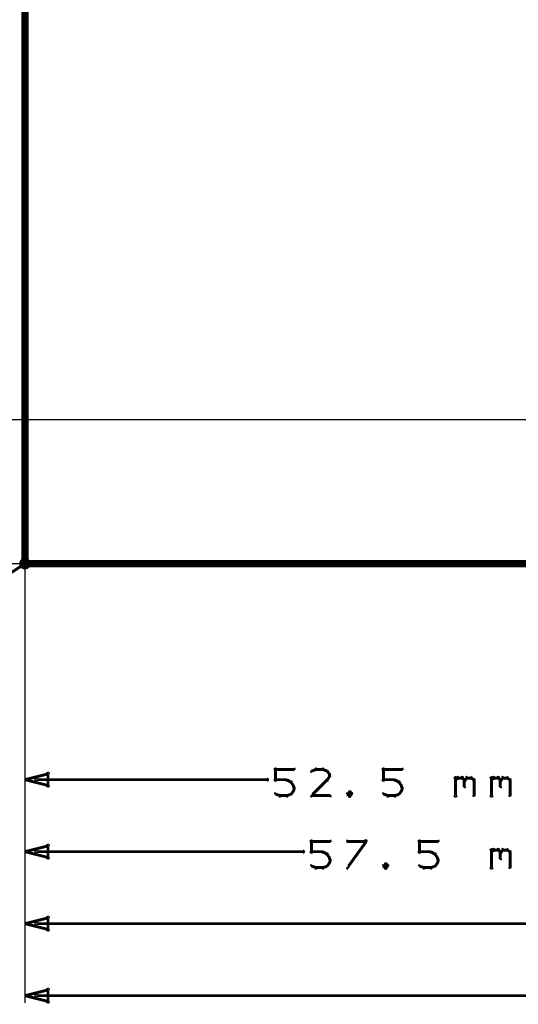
# Model space of a CAD drawing. Extents: x 26 to 524, y 33 to 520.
# Tile 21 of 95: x 75 to 110, y 203 to 271. Entities that reach past the tile are written whole.
import ezdxf

# ---------------------------------------------------------------- set-up
doc = ezdxf.new("R2010")
doc.units = 0
doc.layers.add('DIMENSIONS', color=3, linetype='CONTINUOUS')
doc.layers.add('DRAWING', color=1, linetype='CONTINUOUS')

msp = doc.modelspace()

# ---------------------------------------------------------------- linework, layer by layer
at = {"layer": 'DIMENSIONS', "color": 94}
for points in [[(75.5, 284, 0.1, 0.1, 1), (75.5, 284, 0, 0, 0), (75.5, 284, 0, 0, 0), (75.5, 284, 0.1, 0.1, 0), (75.5, 213, 0.1, 0.1, 0), (75.5, 213, 0, 0, 0), (75.5, 213, 0.1, 0.1, 0), (75.5, 213, 0.1, 0.1, 1), (75.5, 213, 0, 0, 0)], [(75.5, 284, 0.1, 0.1, 1), (75.5, 284, 0, 0, 0), (75.5, 284, 0, 0, 0), (75.5, 284, 0.1, 0.1, 0), (75.5, 208, 0.1, 0.1, 0), (75.5, 208, 0, 0, 0), (75.5, 208, 0.1, 0.1, 0), (75.5, 208, 0.1, 0.1, 1), (75.5, 208, 0, 0, 0)], [(75.5, 251, 0.1, 0.1, 1), (75.5, 251, 0, 0, 0), (75.5, 251, 0, 0, 0), (75.5, 251, 0.1, 0.1, 0), (75.5, 218, 0.1, 0.1, 0), (75.5, 218, 0, 0, 0), (75.5, 218, 0.1, 0.1, 0), (75.5, 218, 0.1, 0.1, 1), (75.5, 218, 0, 0, 0)], [(75.5, 250.5, 0.1, 0.1, 1), (75.5, 250.5, 0, 0, 0), (75.5, 250.5, 0, 0, 0), (75.5, 250.5, 0.1, 0.1, 0), (75.5, 203, 0.1, 0.1, 0), (75.5, 203, 0, 0, 0), (75.5, 203, 0.1, 0.1, 0), (75.5, 203, 0.1, 0.1, 1), (75.5, 203, 0, 0, 0)], [(185.6, 243.5, 0.1, 0.1, 1), (185.6, 243.5, 0, 0, 0), (185.6, 243.5, 0, 0, 0), (185.6, 243.5, 0.1, 0.1, 0), (65, 243.5, 0.1, 0.1, 0), (65, 243.5, 0, 0, 0), (65, 243.5, 0.1, 0.1, 0), (65, 243.5, 0.1, 0.1, 1), (65, 243.5, 0, 0, 0)], [(225.5, 233.5, 0.1, 0.1, 1), (225.5, 233.5, 0, 0, 0), (225.5, 233.5, 0, 0, 0), (225.5, 233.5, 0.1, 0.1, 0), (33, 233.5, 0.1, 0.1, 0), (33, 233.5, 0, 0, 0), (33, 233.5, 0.1, 0.1, 0), (33, 233.5, 0.1, 0.1, 1), (33, 233.5, 0, 0, 0)], [(228.5, 233.5, 0.1, 0.1, 1), (228.5, 233.5, 0, 0, 0), (228.5, 233.5, 0, 0, 0), (228.5, 233.5, 0.1, 0.1, 0), (50, 233.5, 0.1, 0.1, 0), (50, 233.5, 0, 0, 0), (50, 233.5, 0.1, 0.1, 0), (50, 233.5, 0.1, 0.1, 1), (50, 233.5, 0, 0, 0)], [(185.5, 233.5, 0.1, 0.1, 1), (185.5, 233.5, 0, 0, 0), (185.5, 233.5, 0, 0, 0), (185.5, 233.5, 0.1, 0.1, 0), (65, 233.5, 0.1, 0.1, 0), (65, 233.5, 0, 0, 0), (65, 233.5, 0.1, 0.1, 0), (65, 233.5, 0.1, 0.1, 1), (65, 233.5, 0, 0, 0)], [(92.8, 218.5, 0.1, 0.1, 1), (93, 218.5, 0, 0, 0), (92.9, 218.5, 0, 0, 0), (92.9, 218.5, 0.2, 0.2, 0), (92.9, 219.2, 0.2, 0.2, 0), (92.9, 219.2, 0, 0, 0), (92.9, 219.2, 0.1, 0.1, 0), (93, 219.2, 0.1, 0.1, 1), (92.8, 219.2, 0, 0, 0)], [(92.9, 219.3, 0.1, 0.1, 1), (92.9, 219.2, 0, 0, 0), (92.9, 219.2, 0, 0, 0), (92.9, 219.2, 0.2, 0.2, 0), (94.2, 219.2, 0.2, 0.2, 0), (94.2, 219.2, 0, 0, 0), (94.2, 219.2, 0.1, 0.1, 0), (94.2, 219.2, 0.1, 0.1, 1), (94.2, 219.3, 0, 0, 0)], [(95.7, 219.2, 0.1, 0.1, 1), (95.7, 219.3, 0, 0, 0), (95.7, 219.2, 0, 0, 0), (95.7, 219.2, 0.2, 0.2, 0), (95.4, 219.1, 0.2, 0.2, 0), (95.4, 219.1, 0, 0, 0), (95.4, 219.1, 0.1, 0.1, 0), (95.4, 219.1, 0.1, 0.1, 1), (95.4, 219, 0, 0, 0)], [(96.2, 219.2, 0.1, 0.1, 1), (96.2, 219.3, 0, 0, 0), (96.2, 219.2, 0, 0, 0), (96.2, 219.2, 0.2, 0.2, 0), (95.7, 219.2, 0.2, 0.2, 0), (95.7, 219.2, 0, 0, 0), (95.7, 219.2, 0.1, 0.1, 0), (95.7, 219.3, 0.1, 0.1, 1), (95.7, 219.2, 0, 0, 0)], [(96.5, 219, 0.1, 0.1, 1), (96.5, 219.1, 0, 0, 0), (96.5, 219.1, 0, 0, 0), (96.5, 219.1, 0.2, 0.2, 0), (96.2, 219.2, 0.2, 0.2, 0), (96.2, 219.2, 0, 0, 0), (96.2, 219.2, 0.1, 0.1, 0), (96.2, 219.3, 0.1, 0.1, 1), (96.2, 219.2, 0, 0, 0)], [(96.4, 218.5, 0.1, 0.1, 1), (96.5, 218.4, 0, 0, 0), (96.5, 218.5, 0, 0, 0), (96.5, 218.5, 0.2, 0.2, 0), (96.7, 218.8, 0.2, 0.2, 0), (96.7, 218.8, 0, 0, 0), (96.7, 218.8, 0.1, 0.1, 0), (96.7, 218.8, 0.1, 0.1, 1), (96.6, 218.8, 0, 0, 0)], [(96.6, 218.8, 0.1, 0.1, 1), (96.7, 218.8, 0, 0, 0), (96.7, 218.8, 0, 0, 0), (96.7, 218.8, 0.2, 0.2, 0), (96.5, 219.1, 0.2, 0.2, 0), (96.5, 219.1, 0, 0, 0), (96.5, 219.1, 0.1, 0.1, 0), (96.5, 219.1, 0.1, 0.1, 1), (96.4, 219.1, 0, 0, 0)], [(100.3, 218.5, 0.1, 0.1, 1), (100.5, 218.5, 0, 0, 0), (100.4, 218.5, 0, 0, 0), (100.4, 218.5, 0.2, 0.2, 0), (100.4, 219.2, 0.2, 0.2, 0), (100.4, 219.2, 0, 0, 0), (100.4, 219.2, 0.1, 0.1, 0), (100.5, 219.2, 0.1, 0.1, 1), (100.3, 219.2, 0, 0, 0)], [(100.4, 219.3, 0.1, 0.1, 1), (100.4, 219.2, 0, 0, 0), (100.4, 219.2, 0, 0, 0), (100.4, 219.2, 0.2, 0.2, 0), (101.7, 219.2, 0.2, 0.2, 0), (101.7, 219.2, 0, 0, 0), (101.7, 219.2, 0.1, 0.1, 0), (101.7, 219.2, 0.1, 0.1, 1), (101.7, 219.3, 0, 0, 0)], [(105.4, 218.5, 0.1, 0.1, 1), (105.4, 218.4, 0, 0, 0), (105.4, 218.5, 0, 0, 0), (105.4, 218.5, 0.2, 0.2, 0), (105.6, 218.6, 0.2, 0.2, 0), (105.6, 218.6, 0, 0, 0), (105.6, 218.6, 0.1, 0.1, 0), (105.6, 218.6, 0.1, 0.1, 1), (105.5, 218.7, 0, 0, 0)], [(105.9, 218.7, 0.1, 0.1, 1), (105.8, 218.6, 0, 0, 0), (105.9, 218.6, 0, 0, 0), (105.9, 218.6, 0.2, 0.2, 0), (106, 218.5, 0.2, 0.2, 0), (106, 218.5, 0, 0, 0), (106, 218.5, 0.1, 0.1, 0), (106, 218.4, 0.1, 0.1, 1), (106.1, 218.5, 0, 0, 0)], [(106, 218.5, 0.1, 0.1, 1), (106.1, 218.4, 0, 0, 0), (106, 218.5, 0, 0, 0), (106, 218.5, 0.2, 0.2, 0), (106.2, 218.6, 0.2, 0.2, 0), (106.2, 218.6, 0, 0, 0), (106.2, 218.6, 0.1, 0.1, 0), (106.2, 218.6, 0.1, 0.1, 1), (106.1, 218.7, 0, 0, 0)], [(107.9, 218.5, 0.1, 0.1, 1), (107.9, 218.4, 0, 0, 0), (107.9, 218.5, 0, 0, 0), (107.9, 218.5, 0.2, 0.2, 0), (108.1, 218.6, 0.2, 0.2, 0), (108.1, 218.6, 0, 0, 0), (108.1, 218.6, 0.1, 0.1, 0), (108.1, 218.6, 0.1, 0.1, 1), (108, 218.7, 0, 0, 0)], [(108.4, 218.7, 0.1, 0.1, 1), (108.3, 218.6, 0, 0, 0), (108.4, 218.6, 0, 0, 0), (108.4, 218.6, 0.2, 0.2, 0), (108.5, 218.5, 0.2, 0.2, 0), (108.5, 218.5, 0, 0, 0), (108.5, 218.5, 0.1, 0.1, 0), (108.5, 218.4, 0.1, 0.1, 1), (108.6, 218.5, 0, 0, 0)], [(108.5, 218.5, 0.1, 0.1, 1), (108.6, 218.4, 0, 0, 0), (108.5, 218.5, 0, 0, 0), (108.5, 218.5, 0.2, 0.2, 0), (108.7, 218.6, 0.2, 0.2, 0), (108.7, 218.6, 0, 0, 0), (108.7, 218.6, 0.1, 0.1, 0), (108.7, 218.6, 0.1, 0.1, 1), (108.6, 218.7, 0, 0, 0)], [(76.3, 218.6, 0.1, 0.1, 1), (76.3, 218.4, 0, 0, 0), (76.3, 218.5, 0, 0, 0), (76.3, 218.5, 0.2, 0.2, 0), (92.3, 218.5, 0.2, 0.2, 0), (92.3, 218.5, 0, 0, 0), (92.3, 218.5, 0.1, 0.1, 0), (92.3, 218.4, 0.1, 0.1, 1), (92.3, 218.6, 0, 0, 0)], [(93.7, 218.4, 0.1, 0.1, 1), (93.7, 218.5, 0, 0, 0), (93.7, 218.5, 0, 0, 0), (93.7, 218.5, 0.2, 0.2, 0), (92.9, 218.5, 0.2, 0.2, 0), (92.9, 218.5, 0, 0, 0), (92.9, 218.5, 0.1, 0.1, 0), (92.9, 218.5, 0.1, 0.1, 1), (92.9, 218.4, 0, 0, 0)], [(94, 218.3, 0.1, 0.1, 1), (94, 218.4, 0, 0, 0), (94, 218.3, 0, 0, 0), (94, 218.3, 0.2, 0.2, 0), (93.7, 218.5, 0.2, 0.2, 0), (93.7, 218.5, 0, 0, 0), (93.7, 218.5, 0.1, 0.1, 0), (93.7, 218.5, 0.1, 0.1, 1), (93.7, 218.4, 0, 0, 0)], [(94.1, 218, 0.1, 0.1, 1), (94.2, 218, 0, 0, 0), (94.2, 218, 0, 0, 0), (94.2, 218, 0.2, 0.2, 0), (94, 218.3, 0.2, 0.2, 0), (94, 218.3, 0, 0, 0), (94, 218.3, 0.1, 0.1, 0), (94, 218.3, 0.1, 0.1, 1), (93.9, 218.3, 0, 0, 0)], [(94.1, 217.8, 0.1, 0.1, 1), (94.2, 217.8, 0, 0, 0), (94.2, 217.8, 0, 0, 0), (94.2, 217.8, 0.2, 0.2, 0), (94.2, 218, 0.2, 0.2, 0), (94.2, 218, 0, 0, 0), (94.2, 218, 0.1, 0.1, 0), (94.2, 218, 0.1, 0.1, 1), (94.1, 218, 0, 0, 0)], [(95.4, 217.4, 0.1, 0.1, 1), (95.4, 217.3, 0, 0, 0), (95.4, 217.4, 0, 0, 0), (95.4, 217.4, 0.2, 0.2, 0), (96.5, 218.5, 0.2, 0.2, 0), (96.5, 218.5, 0, 0, 0), (96.5, 218.5, 0.1, 0.1, 0), (96.5, 218.4, 0.1, 0.1, 1), (96.5, 218.5, 0, 0, 0)], [(101.2, 218.4, 0.1, 0.1, 1), (101.2, 218.5, 0, 0, 0), (101.2, 218.5, 0, 0, 0), (101.2, 218.5, 0.2, 0.2, 0), (100.4, 218.5, 0.2, 0.2, 0), (100.4, 218.5, 0, 0, 0), (100.4, 218.5, 0.1, 0.1, 0), (100.4, 218.5, 0.1, 0.1, 1), (100.4, 218.4, 0, 0, 0)], [(101.5, 218.3, 0.1, 0.1, 1), (101.5, 218.4, 0, 0, 0), (101.5, 218.3, 0, 0, 0), (101.5, 218.3, 0.2, 0.2, 0), (101.2, 218.5, 0.2, 0.2, 0), (101.2, 218.5, 0, 0, 0), (101.2, 218.5, 0.1, 0.1, 0), (101.2, 218.5, 0.1, 0.1, 1), (101.2, 218.4, 0, 0, 0)], [(101.6, 218, 0.1, 0.1, 1), (101.7, 218, 0, 0, 0), (101.7, 218, 0, 0, 0), (101.7, 218, 0.2, 0.2, 0), (101.5, 218.3, 0.2, 0.2, 0), (101.5, 218.3, 0, 0, 0), (101.5, 218.3, 0.1, 0.1, 0), (101.5, 218.3, 0.1, 0.1, 1), (101.4, 218.3, 0, 0, 0)], [(101.6, 217.8, 0.1, 0.1, 1), (101.7, 217.8, 0, 0, 0), (101.7, 217.8, 0, 0, 0), (101.7, 217.8, 0.2, 0.2, 0), (101.7, 218, 0.2, 0.2, 0), (101.7, 218, 0, 0, 0), (101.7, 218, 0.1, 0.1, 0), (101.7, 218, 0.1, 0.1, 1), (101.6, 218, 0, 0, 0)], [(105.3, 217.4, 0.1, 0.1, 1), (105.5, 217.4, 0, 0, 0), (105.4, 217.4, 0, 0, 0), (105.4, 217.4, 0.2, 0.2, 0), (105.4, 218.6, 0.2, 0.2, 0), (105.4, 218.6, 0, 0, 0), (105.4, 218.6, 0.1, 0.1, 0), (105.5, 218.6, 0.1, 0.1, 1), (105.3, 218.6, 0, 0, 0)], [(105.6, 218.7, 0.1, 0.1, 1), (105.6, 218.6, 0, 0, 0), (105.6, 218.6, 0, 0, 0), (105.6, 218.6, 0.2, 0.2, 0), (105.9, 218.6, 0.2, 0.2, 0), (105.9, 218.6, 0, 0, 0), (105.9, 218.6, 0.1, 0.1, 0), (105.9, 218.6, 0.1, 0.1, 1), (105.9, 218.7, 0, 0, 0)], [(106.1, 218.5, 0.1, 0.1, 1), (106, 218.5, 0, 0, 0), (106, 218.5, 0, 0, 0), (106, 218.5, 0.2, 0.2, 0), (106, 218, 0.2, 0.2, 0), (106, 218, 0, 0, 0), (106, 218, 0.1, 0.1, 0), (106, 218, 0.1, 0.1, 1), (106.1, 218, 0, 0, 0)], [(106.2, 218.7, 0.1, 0.1, 1), (106.2, 218.6, 0, 0, 0), (106.2, 218.6, 0, 0, 0), (106.2, 218.6, 0.2, 0.2, 0), (106.5, 218.6, 0.2, 0.2, 0), (106.5, 218.6, 0, 0, 0), (106.5, 218.6, 0.1, 0.1, 0), (106.5, 218.6, 0.1, 0.1, 1), (106.5, 218.7, 0, 0, 0)], [(106.5, 218.7, 0.1, 0.1, 1), (106.5, 218.6, 0, 0, 0), (106.5, 218.6, 0, 0, 0), (106.5, 218.6, 0.2, 0.2, 0), (106.7, 218.5, 0.2, 0.2, 0), (106.7, 218.5, 0, 0, 0), (106.7, 218.5, 0.1, 0.1, 0), (106.6, 218.4, 0.1, 0.1, 1), (106.7, 218.5, 0, 0, 0)], [(106.7, 218.5, 0.1, 0.1, 1), (106.6, 218.5, 0, 0, 0), (106.7, 218.5, 0, 0, 0), (106.7, 218.5, 0.2, 0.2, 0), (106.7, 217.4, 0.2, 0.2, 0), (106.7, 217.4, 0, 0, 0), (106.7, 217.4, 0.1, 0.1, 0), (106.6, 217.4, 0.1, 0.1, 1), (106.7, 217.4, 0, 0, 0)], [(107.8, 217.4, 0.1, 0.1, 1), (108, 217.4, 0, 0, 0), (107.9, 217.4, 0, 0, 0), (107.9, 217.4, 0.2, 0.2, 0), (107.9, 218.6, 0.2, 0.2, 0), (107.9, 218.6, 0, 0, 0), (107.9, 218.6, 0.1, 0.1, 0), (108, 218.6, 0.1, 0.1, 1), (107.8, 218.6, 0, 0, 0)], [(108.1, 218.7, 0.1, 0.1, 1), (108.1, 218.6, 0, 0, 0), (108.1, 218.6, 0, 0, 0), (108.1, 218.6, 0.2, 0.2, 0), (108.4, 218.6, 0.2, 0.2, 0), (108.4, 218.6, 0, 0, 0), (108.4, 218.6, 0.1, 0.1, 0), (108.4, 218.6, 0.1, 0.1, 1), (108.4, 218.7, 0, 0, 0)], [(108.6, 218.5, 0.1, 0.1, 1), (108.5, 218.5, 0, 0, 0), (108.5, 218.5, 0, 0, 0), (108.5, 218.5, 0.2, 0.2, 0), (108.5, 218, 0.2, 0.2, 0), (108.5, 218, 0, 0, 0), (108.5, 218, 0.1, 0.1, 0), (108.5, 218, 0.1, 0.1, 1), (108.6, 218, 0, 0, 0)], [(108.7, 218.7, 0.1, 0.1, 1), (108.7, 218.6, 0, 0, 0), (108.7, 218.6, 0, 0, 0), (108.7, 218.6, 0.2, 0.2, 0), (109, 218.6, 0.2, 0.2, 0), (109, 218.6, 0, 0, 0), (109, 218.6, 0.1, 0.1, 0), (109, 218.6, 0.1, 0.1, 1), (109, 218.7, 0, 0, 0)], [(109, 218.7, 0.1, 0.1, 1), (109, 218.6, 0, 0, 0), (109, 218.6, 0, 0, 0), (109, 218.6, 0.2, 0.2, 0), (109.2, 218.5, 0.2, 0.2, 0), (109.2, 218.5, 0, 0, 0), (109.2, 218.5, 0.1, 0.1, 0), (109.1, 218.4, 0.1, 0.1, 1), (109.2, 218.5, 0, 0, 0)], [(109.2, 218.5, 0.1, 0.1, 1), (109.1, 218.5, 0, 0, 0), (109.2, 218.5, 0, 0, 0), (109.2, 218.5, 0.2, 0.2, 0), (109.2, 217.4, 0.2, 0.2, 0), (109.2, 217.4, 0, 0, 0), (109.2, 217.4, 0.1, 0.1, 0), (109.1, 217.4, 0.1, 0.1, 1), (109.2, 217.4, 0, 0, 0)], [(92.9, 217.6, 0.1, 0.1, 1), (92.9, 217.5, 0, 0, 0), (92.9, 217.5, 0, 0, 0), (92.9, 217.5, 0.2, 0.2, 0), (93.2, 217.4, 0.2, 0.2, 0), (93.2, 217.4, 0, 0, 0), (93.2, 217.4, 0.1, 0.1, 0), (93.2, 217.3, 0.1, 0.1, 1), (93.2, 217.4, 0, 0, 0)], [(93.2, 217.4, 0.1, 0.1, 1), (93.2, 217.3, 0, 0, 0), (93.2, 217.4, 0, 0, 0), (93.2, 217.4, 0.2, 0.2, 0), (93.7, 217.4, 0.2, 0.2, 0), (93.7, 217.4, 0, 0, 0), (93.7, 217.4, 0.1, 0.1, 0), (93.7, 217.3, 0.1, 0.1, 1), (93.7, 217.4, 0, 0, 0)], [(93.7, 217.4, 0.1, 0.1, 1), (93.7, 217.3, 0, 0, 0), (93.7, 217.4, 0, 0, 0), (93.7, 217.4, 0.2, 0.2, 0), (94, 217.5, 0.2, 0.2, 0), (94, 217.5, 0, 0, 0), (94, 217.5, 0.1, 0.1, 0), (94, 217.5, 0.1, 0.1, 1), (94, 217.6, 0, 0, 0)], [(93.9, 217.5, 0.1, 0.1, 1), (94, 217.5, 0, 0, 0), (94, 217.5, 0, 0, 0), (94, 217.5, 0.2, 0.2, 0), (94.2, 217.8, 0.2, 0.2, 0), (94.2, 217.8, 0, 0, 0), (94.2, 217.8, 0.1, 0.1, 0), (94.2, 217.8, 0.1, 0.1, 1), (94.1, 217.9, 0, 0, 0)], [(96.7, 217.3, 0.1, 0.1, 1), (96.7, 217.4, 0, 0, 0), (96.7, 217.4, 0, 0, 0), (96.7, 217.4, 0.2, 0.2, 0), (95.4, 217.4, 0.2, 0.2, 0), (95.4, 217.4, 0, 0, 0), (95.4, 217.4, 0.1, 0.1, 0), (95.4, 217.4, 0.1, 0.1, 1), (95.4, 217.3, 0, 0, 0)], [(98.1, 217.6, 0.1, 0.1, 1), (98, 217.7, 0, 0, 0), (98.1, 217.7, 0, 0, 0), (98.1, 217.7, 0.2, 0.2, 0), (97.9, 217.5, 0.2, 0.2, 0), (97.9, 217.5, 0, 0, 0), (97.9, 217.5, 0.1, 0.1, 0), (97.9, 217.6, 0.1, 0.1, 1), (97.9, 217.5, 0, 0, 0)], [(97.9, 217.6, 0.1, 0.1, 1), (97.9, 217.5, 0, 0, 0), (97.9, 217.5, 0, 0, 0), (97.9, 217.5, 0.2, 0.2, 0), (98.1, 217.4, 0.2, 0.2, 0), (98.1, 217.4, 0, 0, 0), (98.1, 217.4, 0.1, 0.1, 0), (98, 217.3, 0.1, 0.1, 1), (98.1, 217.4, 0, 0, 0)], [(98.2, 217.5, 0.1, 0.1, 1), (98.2, 217.6, 0, 0, 0), (98.2, 217.5, 0, 0, 0), (98.2, 217.5, 0.2, 0.2, 0), (98.1, 217.7, 0.2, 0.2, 0), (98.1, 217.7, 0, 0, 0), (98.1, 217.7, 0.1, 0.1, 0), (98.1, 217.7, 0.1, 0.1, 1), (98, 217.6, 0, 0, 0)], [(98, 217.4, 0.1, 0.1, 1), (98.1, 217.3, 0, 0, 0), (98.1, 217.4, 0, 0, 0), (98.1, 217.4, 0.2, 0.2, 0), (98.2, 217.5, 0.2, 0.2, 0), (98.2, 217.5, 0, 0, 0), (98.2, 217.5, 0.1, 0.1, 0), (98.2, 217.5, 0.1, 0.1, 1), (98.2, 217.6, 0, 0, 0)], [(100.4, 217.6, 0.1, 0.1, 1), (100.4, 217.5, 0, 0, 0), (100.4, 217.5, 0, 0, 0), (100.4, 217.5, 0.2, 0.2, 0), (100.7, 217.4, 0.2, 0.2, 0), (100.7, 217.4, 0, 0, 0), (100.7, 217.4, 0.1, 0.1, 0), (100.7, 217.3, 0.1, 0.1, 1), (100.7, 217.4, 0, 0, 0)], [(100.7, 217.4, 0.1, 0.1, 1), (100.7, 217.3, 0, 0, 0), (100.7, 217.4, 0, 0, 0), (100.7, 217.4, 0.2, 0.2, 0), (101.2, 217.4, 0.2, 0.2, 0), (101.2, 217.4, 0, 0, 0), (101.2, 217.4, 0.1, 0.1, 0), (101.2, 217.3, 0.1, 0.1, 1), (101.2, 217.4, 0, 0, 0)], [(101.2, 217.4, 0.1, 0.1, 1), (101.2, 217.3, 0, 0, 0), (101.2, 217.4, 0, 0, 0), (101.2, 217.4, 0.2, 0.2, 0), (101.5, 217.5, 0.2, 0.2, 0), (101.5, 217.5, 0, 0, 0), (101.5, 217.5, 0.1, 0.1, 0), (101.5, 217.5, 0.1, 0.1, 1), (101.5, 217.6, 0, 0, 0)], [(101.4, 217.5, 0.1, 0.1, 1), (101.5, 217.5, 0, 0, 0), (101.5, 217.5, 0, 0, 0), (101.5, 217.5, 0.2, 0.2, 0), (101.7, 217.8, 0.2, 0.2, 0), (101.7, 217.8, 0, 0, 0), (101.7, 217.8, 0.1, 0.1, 0), (101.7, 217.8, 0.1, 0.1, 1), (101.6, 217.9, 0, 0, 0)], [(95.3, 213.5, 0.1, 0.1, 1), (95.5, 213.5, 0, 0, 0), (95.4, 213.5, 0, 0, 0), (95.4, 213.5, 0.2, 0.2, 0), (95.4, 214.2, 0.2, 0.2, 0), (95.4, 214.2, 0, 0, 0), (95.4, 214.2, 0.1, 0.1, 0), (95.5, 214.2, 0.1, 0.1, 1), (95.3, 214.2, 0, 0, 0)], [(95.4, 214.3, 0.1, 0.1, 1), (95.4, 214.2, 0, 0, 0), (95.4, 214.2, 0, 0, 0), (95.4, 214.2, 0.2, 0.2, 0), (96.7, 214.2, 0.2, 0.2, 0), (96.7, 214.2, 0, 0, 0), (96.7, 214.2, 0.1, 0.1, 0), (96.7, 214.2, 0.1, 0.1, 1), (96.7, 214.3, 0, 0, 0)], [(97.9, 212.4, 0.1, 0.1, 1), (97.9, 212.3, 0, 0, 0), (97.9, 212.4, 0, 0, 0), (97.9, 212.4, 0.2, 0.2, 0), (99.2, 214.2, 0.2, 0.2, 0), (99.2, 214.2, 0, 0, 0), (99.2, 214.2, 0.1, 0.1, 0), (99.2, 214.2, 0.1, 0.1, 1), (99.1, 214.3, 0, 0, 0)], [(99.2, 214.2, 0.1, 0.1, 1), (99.2, 214.3, 0, 0, 0), (99.2, 214.2, 0, 0, 0), (99.2, 214.2, 0.2, 0.2, 0), (97.9, 214.2, 0.2, 0.2, 0), (97.9, 214.2, 0, 0, 0), (97.9, 214.2, 0.1, 0.1, 0), (97.9, 214.3, 0.1, 0.1, 1), (97.9, 214.2, 0, 0, 0)], [(102.8, 213.5, 0.1, 0.1, 1), (103, 213.5, 0, 0, 0), (102.9, 213.5, 0, 0, 0), (102.9, 213.5, 0.2, 0.2, 0), (102.9, 214.2, 0.2, 0.2, 0), (102.9, 214.2, 0, 0, 0), (102.9, 214.2, 0.1, 0.1, 0), (103, 214.2, 0.1, 0.1, 1), (102.8, 214.2, 0, 0, 0)], [(102.9, 214.3, 0.1, 0.1, 1), (102.9, 214.2, 0, 0, 0), (102.9, 214.2, 0, 0, 0), (102.9, 214.2, 0.2, 0.2, 0), (104.2, 214.2, 0.2, 0.2, 0), (104.2, 214.2, 0, 0, 0), (104.2, 214.2, 0.1, 0.1, 0), (104.2, 214.2, 0.1, 0.1, 1), (104.2, 214.3, 0, 0, 0)], [(76.3, 213.6, 0.1, 0.1, 1), (76.3, 213.4, 0, 0, 0), (76.3, 213.5, 0, 0, 0), (76.3, 213.5, 0.2, 0.2, 0), (94.8, 213.5, 0.2, 0.2, 0), (94.8, 213.5, 0, 0, 0), (94.8, 213.5, 0.1, 0.1, 0), (94.8, 213.4, 0.1, 0.1, 1), (94.8, 213.6, 0, 0, 0)], [(96.2, 213.4, 0.1, 0.1, 1), (96.2, 213.5, 0, 0, 0), (96.2, 213.5, 0, 0, 0), (96.2, 213.5, 0.2, 0.2, 0), (95.4, 213.5, 0.2, 0.2, 0), (95.4, 213.5, 0, 0, 0), (95.4, 213.5, 0.1, 0.1, 0), (95.4, 213.5, 0.1, 0.1, 1), (95.4, 213.4, 0, 0, 0)], [(96.5, 213.3, 0.1, 0.1, 1), (96.5, 213.4, 0, 0, 0), (96.5, 213.3, 0, 0, 0), (96.5, 213.3, 0.2, 0.2, 0), (96.2, 213.5, 0.2, 0.2, 0), (96.2, 213.5, 0, 0, 0), (96.2, 213.5, 0.1, 0.1, 0), (96.2, 213.5, 0.1, 0.1, 1), (96.2, 213.4, 0, 0, 0)], [(96.6, 213, 0.1, 0.1, 1), (96.7, 213, 0, 0, 0), (96.7, 213, 0, 0, 0), (96.7, 213, 0.2, 0.2, 0), (96.5, 213.3, 0.2, 0.2, 0), (96.5, 213.3, 0, 0, 0), (96.5, 213.3, 0.1, 0.1, 0), (96.5, 213.3, 0.1, 0.1, 1), (96.4, 213.3, 0, 0, 0)], [(103.7, 213.4, 0.1, 0.1, 1), (103.7, 213.5, 0, 0, 0), (103.7, 213.5, 0, 0, 0), (103.7, 213.5, 0.2, 0.2, 0), (102.9, 213.5, 0.2, 0.2, 0), (102.9, 213.5, 0, 0, 0), (102.9, 213.5, 0.1, 0.1, 0), (102.9, 213.5, 0.1, 0.1, 1), (102.9, 213.4, 0, 0, 0)], [(104, 213.3, 0.1, 0.1, 1), (104, 213.4, 0, 0, 0), (104, 213.3, 0, 0, 0), (104, 213.3, 0.2, 0.2, 0), (103.7, 213.5, 0.2, 0.2, 0), (103.7, 213.5, 0, 0, 0), (103.7, 213.5, 0.1, 0.1, 0), (103.7, 213.5, 0.1, 0.1, 1), (103.7, 213.4, 0, 0, 0)], [(104.1, 213, 0.1, 0.1, 1), (104.2, 213, 0, 0, 0), (104.2, 213, 0, 0, 0), (104.2, 213, 0.2, 0.2, 0), (104, 213.3, 0.2, 0.2, 0), (104, 213.3, 0, 0, 0), (104, 213.3, 0.1, 0.1, 0), (104, 213.3, 0.1, 0.1, 1), (103.9, 213.3, 0, 0, 0)], [(107.8, 212.4, 0.1, 0.1, 1), (108, 212.4, 0, 0, 0), (107.9, 212.4, 0, 0, 0), (107.9, 212.4, 0.2, 0.2, 0), (107.9, 213.6, 0.2, 0.2, 0), (107.9, 213.6, 0, 0, 0), (107.9, 213.6, 0.1, 0.1, 0), (108, 213.6, 0.1, 0.1, 1), (107.8, 213.6, 0, 0, 0)], [(107.9, 213.5, 0.1, 0.1, 1), (107.9, 213.4, 0, 0, 0), (107.9, 213.5, 0, 0, 0), (107.9, 213.5, 0.2, 0.2, 0), (108.1, 213.6, 0.2, 0.2, 0), (108.1, 213.6, 0, 0, 0), (108.1, 213.6, 0.1, 0.1, 0), (108.1, 213.6, 0.1, 0.1, 1), (108, 213.7, 0, 0, 0)], [(108.1, 213.7, 0.1, 0.1, 1), (108.1, 213.6, 0, 0, 0), (108.1, 213.6, 0, 0, 0), (108.1, 213.6, 0.2, 0.2, 0), (108.4, 213.6, 0.2, 0.2, 0), (108.4, 213.6, 0, 0, 0), (108.4, 213.6, 0.1, 0.1, 0), (108.4, 213.6, 0.1, 0.1, 1), (108.4, 213.7, 0, 0, 0)], [(108.4, 213.7, 0.1, 0.1, 1), (108.3, 213.6, 0, 0, 0), (108.4, 213.6, 0, 0, 0), (108.4, 213.6, 0.2, 0.2, 0), (108.5, 213.5, 0.2, 0.2, 0), (108.5, 213.5, 0, 0, 0), (108.5, 213.5, 0.1, 0.1, 0), (108.5, 213.4, 0.1, 0.1, 1), (108.6, 213.5, 0, 0, 0)], [(108.5, 213.5, 0.1, 0.1, 1), (108.6, 213.4, 0, 0, 0), (108.5, 213.5, 0, 0, 0), (108.5, 213.5, 0.2, 0.2, 0), (108.7, 213.6, 0.2, 0.2, 0), (108.7, 213.6, 0, 0, 0), (108.7, 213.6, 0.1, 0.1, 0), (108.7, 213.6, 0.1, 0.1, 1), (108.6, 213.7, 0, 0, 0)], [(108.6, 213.5, 0.1, 0.1, 1), (108.5, 213.5, 0, 0, 0), (108.5, 213.5, 0, 0, 0), (108.5, 213.5, 0.2, 0.2, 0), (108.5, 213, 0.2, 0.2, 0), (108.5, 213, 0, 0, 0), (108.5, 213, 0.1, 0.1, 0), (108.5, 213, 0.1, 0.1, 1), (108.6, 213, 0, 0, 0)], [(108.7, 213.7, 0.1, 0.1, 1), (108.7, 213.6, 0, 0, 0), (108.7, 213.6, 0, 0, 0), (108.7, 213.6, 0.2, 0.2, 0), (109, 213.6, 0.2, 0.2, 0), (109, 213.6, 0, 0, 0), (109, 213.6, 0.1, 0.1, 0), (109, 213.6, 0.1, 0.1, 1), (109, 213.7, 0, 0, 0)], [(109, 213.7, 0.1, 0.1, 1), (109, 213.6, 0, 0, 0), (109, 213.6, 0, 0, 0), (109, 213.6, 0.2, 0.2, 0), (109.2, 213.5, 0.2, 0.2, 0), (109.2, 213.5, 0, 0, 0), (109.2, 213.5, 0.1, 0.1, 0), (109.1, 213.4, 0.1, 0.1, 1), (109.2, 213.5, 0, 0, 0)], [(109.2, 213.5, 0.1, 0.1, 1), (109.1, 213.5, 0, 0, 0), (109.2, 213.5, 0, 0, 0), (109.2, 213.5, 0.2, 0.2, 0), (109.2, 212.4, 0.2, 0.2, 0), (109.2, 212.4, 0, 0, 0), (109.2, 212.4, 0.1, 0.1, 0), (109.1, 212.4, 0.1, 0.1, 1), (109.2, 212.4, 0, 0, 0)], [(95.4, 212.6, 0.1, 0.1, 1), (95.4, 212.5, 0, 0, 0), (95.4, 212.5, 0, 0, 0), (95.4, 212.5, 0.2, 0.2, 0), (95.7, 212.4, 0.2, 0.2, 0), (95.7, 212.4, 0, 0, 0), (95.7, 212.4, 0.1, 0.1, 0), (95.7, 212.3, 0.1, 0.1, 1), (95.7, 212.4, 0, 0, 0)], [(96.2, 212.4, 0.1, 0.1, 1), (96.2, 212.3, 0, 0, 0), (96.2, 212.4, 0, 0, 0), (96.2, 212.4, 0.2, 0.2, 0), (96.5, 212.5, 0.2, 0.2, 0), (96.5, 212.5, 0, 0, 0), (96.5, 212.5, 0.1, 0.1, 0), (96.5, 212.5, 0.1, 0.1, 1), (96.5, 212.6, 0, 0, 0)], [(96.4, 212.5, 0.1, 0.1, 1), (96.5, 212.5, 0, 0, 0), (96.5, 212.5, 0, 0, 0), (96.5, 212.5, 0.2, 0.2, 0), (96.7, 212.8, 0.2, 0.2, 0), (96.7, 212.8, 0, 0, 0), (96.7, 212.8, 0.1, 0.1, 0), (96.7, 212.8, 0.1, 0.1, 1), (96.6, 212.9, 0, 0, 0)], [(96.6, 212.8, 0.1, 0.1, 1), (96.7, 212.8, 0, 0, 0), (96.7, 212.8, 0, 0, 0), (96.7, 212.8, 0.2, 0.2, 0), (96.7, 213, 0.2, 0.2, 0), (96.7, 213, 0, 0, 0), (96.7, 213, 0.1, 0.1, 0), (96.7, 213, 0.1, 0.1, 1), (96.6, 213, 0, 0, 0)], [(100.6, 212.6, 0.1, 0.1, 1), (100.5, 212.7, 0, 0, 0), (100.6, 212.7, 0, 0, 0), (100.6, 212.7, 0.2, 0.2, 0), (100.4, 212.5, 0.2, 0.2, 0), (100.4, 212.5, 0, 0, 0), (100.4, 212.5, 0.1, 0.1, 0), (100.4, 212.6, 0.1, 0.1, 1), (100.4, 212.5, 0, 0, 0)], [(100.4, 212.6, 0.1, 0.1, 1), (100.4, 212.5, 0, 0, 0), (100.4, 212.5, 0, 0, 0), (100.4, 212.5, 0.2, 0.2, 0), (100.6, 212.4, 0.2, 0.2, 0), (100.6, 212.4, 0, 0, 0), (100.6, 212.4, 0.1, 0.1, 0), (100.5, 212.3, 0.1, 0.1, 1), (100.6, 212.4, 0, 0, 0)], [(100.7, 212.5, 0.1, 0.1, 1), (100.7, 212.6, 0, 0, 0), (100.7, 212.5, 0, 0, 0), (100.7, 212.5, 0.2, 0.2, 0), (100.6, 212.7, 0.2, 0.2, 0), (100.6, 212.7, 0, 0, 0), (100.6, 212.7, 0.1, 0.1, 0), (100.6, 212.7, 0.1, 0.1, 1), (100.5, 212.6, 0, 0, 0)], [(100.5, 212.4, 0.1, 0.1, 1), (100.6, 212.3, 0, 0, 0), (100.6, 212.4, 0, 0, 0), (100.6, 212.4, 0.2, 0.2, 0), (100.7, 212.5, 0.2, 0.2, 0), (100.7, 212.5, 0, 0, 0), (100.7, 212.5, 0.1, 0.1, 0), (100.7, 212.5, 0.1, 0.1, 1), (100.7, 212.6, 0, 0, 0)], [(102.9, 212.6, 0.1, 0.1, 1), (102.9, 212.5, 0, 0, 0), (102.9, 212.5, 0, 0, 0), (102.9, 212.5, 0.2, 0.2, 0), (103.2, 212.4, 0.2, 0.2, 0), (103.2, 212.4, 0, 0, 0), (103.2, 212.4, 0.1, 0.1, 0), (103.2, 212.3, 0.1, 0.1, 1), (103.2, 212.4, 0, 0, 0)], [(103.7, 212.4, 0.1, 0.1, 1), (103.7, 212.3, 0, 0, 0), (103.7, 212.4, 0, 0, 0), (103.7, 212.4, 0.2, 0.2, 0), (104, 212.5, 0.2, 0.2, 0), (104, 212.5, 0, 0, 0), (104, 212.5, 0.1, 0.1, 0), (104, 212.5, 0.1, 0.1, 1), (104, 212.6, 0, 0, 0)], [(103.9, 212.5, 0.1, 0.1, 1), (104, 212.5, 0, 0, 0), (104, 212.5, 0, 0, 0), (104, 212.5, 0.2, 0.2, 0), (104.2, 212.8, 0.2, 0.2, 0), (104.2, 212.8, 0, 0, 0), (104.2, 212.8, 0.1, 0.1, 0), (104.2, 212.8, 0.1, 0.1, 1), (104.1, 212.9, 0, 0, 0)], [(104.1, 212.8, 0.1, 0.1, 1), (104.2, 212.8, 0, 0, 0), (104.2, 212.8, 0, 0, 0), (104.2, 212.8, 0.2, 0.2, 0), (104.2, 213, 0.2, 0.2, 0), (104.2, 213, 0, 0, 0), (104.2, 213, 0.1, 0.1, 0), (104.2, 213, 0.1, 0.1, 1), (104.1, 213, 0, 0, 0)], [(95.7, 212.4, 0.1, 0.1, 1), (95.7, 212.3, 0, 0, 0), (95.7, 212.4, 0, 0, 0), (95.7, 212.4, 0.2, 0.2, 0), (96.2, 212.4, 0.2, 0.2, 0), (96.2, 212.4, 0, 0, 0), (96.2, 212.4, 0.1, 0.1, 0), (96.2, 212.3, 0.1, 0.1, 1), (96.2, 212.4, 0, 0, 0)], [(103.2, 212.4, 0.1, 0.1, 1), (103.2, 212.3, 0, 0, 0), (103.2, 212.4, 0, 0, 0), (103.2, 212.4, 0.2, 0.2, 0), (103.7, 212.4, 0.2, 0.2, 0), (103.7, 212.4, 0, 0, 0), (103.7, 212.4, 0.1, 0.1, 0), (103.7, 212.3, 0.1, 0.1, 1), (103.7, 212.4, 0, 0, 0)], [(76.3, 208.6, 0.1, 0.1, 1), (76.3, 208.4, 0, 0, 0), (76.3, 208.5, 0, 0, 0), (76.3, 208.5, 0.2, 0.2, 0), (114.8, 208.5, 0.2, 0.2, 0), (114.8, 208.5, 0, 0, 0), (114.8, 208.5, 0.1, 0.1, 0), (114.8, 208.4, 0.1, 0.1, 1), (114.8, 208.6, 0, 0, 0)], [(76.3, 203.6, 0.1, 0.1, 1), (76.3, 203.4, 0, 0, 0), (76.3, 203.5, 0, 0, 0), (76.3, 203.5, 0.2, 0.2, 0), (118, 203.5, 0.2, 0.2, 0), (118, 203.5, 0, 0, 0), (118, 203.5, 0.1, 0.1, 0), (118, 203.4, 0.1, 0.1, 1), (118, 203.6, 0, 0, 0)]]:
    msp.add_lwpolyline(points, format="xyseb", dxfattribs=at)
for points in [[(75.5, 218.5, 0.1, 0.1, 1), (75.5, 218.5, 0, 0, 0), (75.5, 218.5, 0, 0, 0), (75.5, 218.5, 0.2, 0.2, 0), (77.1, 218.9, 0, 0, 0), (77.1, 218.9, 0.1, 0.1, 0), (77.1, 218.9, 0.1, 0.1, 1), (77.1, 218.9, 0, 0, 0), (77.2, 218.9, 0.1, 0.1, 1), (77, 218.9, 0, 0, 0), (77.1, 218.9, 0, 0, 0), (77.1, 218.9, 0.2, 0.2, 0), (77.1, 218.1, 0, 0, 0), (77.1, 218.1, 0.1, 0.1, 0), (77, 218.1, 0.1, 0.1, 1), (77.2, 218.1, 0, 0, 0), (77.1, 218.1, 0.1, 0.1, 1), (77.1, 218.1, 0, 0, 0), (77.1, 218.1, 0, 0, 0), (77.1, 218.1, 0.2, 0.2, 0), (75.5, 218.5, 0.2, 0.2, 0), (75.5, 218.5, 0, 0, 0), (75.5, 218.5, 0.1, 0.1, 0), (75.5, 218.5, 0.1, 0.1, 1), (75.5, 218.5, 0, 0, 0)], [(75.5, 213.5, 0.1, 0.1, 1), (75.5, 213.5, 0, 0, 0), (75.5, 213.5, 0, 0, 0), (75.5, 213.5, 0.2, 0.2, 0), (77.1, 213.9, 0, 0, 0), (77.1, 213.9, 0.1, 0.1, 0), (77.1, 213.9, 0.1, 0.1, 1), (77.1, 213.9, 0, 0, 0), (77.2, 213.9, 0.1, 0.1, 1), (77, 213.9, 0, 0, 0), (77.1, 213.9, 0, 0, 0), (77.1, 213.9, 0.2, 0.2, 0), (77.1, 213.1, 0, 0, 0), (77.1, 213.1, 0.1, 0.1, 0), (77, 213.1, 0.1, 0.1, 1), (77.2, 213.1, 0, 0, 0), (77.1, 213.1, 0.1, 0.1, 1), (77.1, 213.1, 0, 0, 0), (77.1, 213.1, 0, 0, 0), (77.1, 213.1, 0.2, 0.2, 0), (75.5, 213.5, 0.2, 0.2, 0), (75.5, 213.5, 0, 0, 0), (75.5, 213.5, 0.1, 0.1, 0), (75.5, 213.5, 0.1, 0.1, 1), (75.5, 213.5, 0, 0, 0)], [(75.5, 208.5, 0.1, 0.1, 1), (75.5, 208.5, 0, 0, 0), (75.5, 208.5, 0, 0, 0), (75.5, 208.5, 0.2, 0.2, 0), (77.1, 208.9, 0, 0, 0), (77.1, 208.9, 0.1, 0.1, 0), (77.1, 208.9, 0.1, 0.1, 1), (77.1, 208.9, 0, 0, 0), (77.2, 208.9, 0.1, 0.1, 1), (77, 208.9, 0, 0, 0), (77.1, 208.9, 0, 0, 0), (77.1, 208.9, 0.2, 0.2, 0), (77.1, 208.1, 0, 0, 0), (77.1, 208.1, 0.1, 0.1, 0), (77, 208.1, 0.1, 0.1, 1), (77.2, 208.1, 0, 0, 0), (77.1, 208.1, 0.1, 0.1, 1), (77.1, 208.1, 0, 0, 0), (77.1, 208.1, 0, 0, 0), (77.1, 208.1, 0.2, 0.2, 0), (75.5, 208.5, 0.2, 0.2, 0), (75.5, 208.5, 0, 0, 0), (75.5, 208.5, 0.1, 0.1, 0), (75.5, 208.5, 0.1, 0.1, 1), (75.5, 208.5, 0, 0, 0)], [(75.5, 203.5, 0.1, 0.1, 1), (75.5, 203.5, 0, 0, 0), (75.5, 203.5, 0, 0, 0), (75.5, 203.5, 0.2, 0.2, 0), (77.1, 203.9, 0, 0, 0), (77.1, 203.9, 0.1, 0.1, 0), (77.1, 203.9, 0.1, 0.1, 1), (77.1, 203.9, 0, 0, 0), (77.2, 203.9, 0.1, 0.1, 1), (77, 203.9, 0, 0, 0), (77.1, 203.9, 0, 0, 0), (77.1, 203.9, 0.2, 0.2, 0), (77.1, 203.1, 0, 0, 0), (77.1, 203.1, 0.1, 0.1, 0), (77, 203.1, 0.1, 0.1, 1), (77.2, 203.1, 0, 0, 0), (77.1, 203.1, 0.1, 0.1, 1), (77.1, 203.1, 0, 0, 0), (77.1, 203.1, 0, 0, 0), (77.1, 203.1, 0.2, 0.2, 0), (75.5, 203.5, 0.2, 0.2, 0), (75.5, 203.5, 0, 0, 0), (75.5, 203.5, 0.1, 0.1, 0), (75.5, 203.5, 0.1, 0.1, 1), (75.5, 203.5, 0, 0, 0)]]:
    msp.add_lwpolyline(points, format="xyseb", close=True, dxfattribs=at)
at = {"layer": 'DRAWING', "color": 2}
for points in [[(230.5, 363.5, 0.5, 0.5, 0), (75.5, 363.5, 0, 0, 0), (75.5, 363.5, 0.3, 0.3, 0), (75.5, 363.6, 0.3, 0.3, 1), (75.5, 363.4, 0, 0, 0), (75.6, 363.5, 0.3, 0.3, 1), (75.4, 363.5, 0, 0, 0), (75.5, 363.5, 0, 0, 0), (75.5, 363.5, 0.5, 0.5, 0), (75.5, 233.5, 0.5, 0.5, 0), (75.5, 233.5, 0, 0, 0), (75.5, 233.5, 0.3, 0.3, 0), (75.4, 233.5, 0.3, 0.3, 1), (75.6, 233.5, 0, 0, 0), (75.5, 233.6, 0.3, 0.3, 1), (75.5, 233.4, 0, 0, 0), (75.5, 233.5, 0, 0, 0), (75.5, 233.5, 0.5, 0.5, 0), (230.5, 233.5, 0, 0, 0)], [(75.5, 233.5, 0.1, 0.1, 1), (75.5, 233.5, 0, 0, 0), (75.5, 233.5, 0, 0, 0), (75.5, 233.5, 0.2, 0.2, 0), (70.1, 230, 0.2, 0.2, 0), (70.1, 230, 0, 0, 0), (70.1, 230, 0.1, 0.1, 0), (70.1, 230.1, 0.1, 0.1, 1), (70.1, 230, 0, 0, 0)]]:
    msp.add_lwpolyline(points, format="xyseb", dxfattribs=at)
msp.add_lwpolyline([(75.3, 233.5, 0.1, 0.1, 1), (75.2, 233.5, 0, 0, 0), (75.2, 233.5, 0, 0, 0), (75.2, 233.5, 0.2, 0.2, 1), (75.8, 233.5, 0, 0, 0), (75.8, 233.5, 0.1, 0.1, 0), (75.8, 233.5, 0.1, 0.1, 1), (75.7, 233.5, 0, 0, 0), (75.7, 233.5, 0.1, 0.1, 1), (75.8, 233.5, 0, 0, 0), (75.8, 233.5, 0, 0, 0), (75.8, 233.5, 0.2, 0.2, 1), (75.2, 233.5, 0.2, 0.2, 0), (75.2, 233.5, 0, 0, 0), (75.2, 233.5, 0.1, 0.1, 0), (75.2, 233.5, 0.1, 0.1, 1), (75.3, 233.5, 0, 0, 0)], format="xyseb", close=True, dxfattribs=at)

doc.saveas('drawing.dxf')
